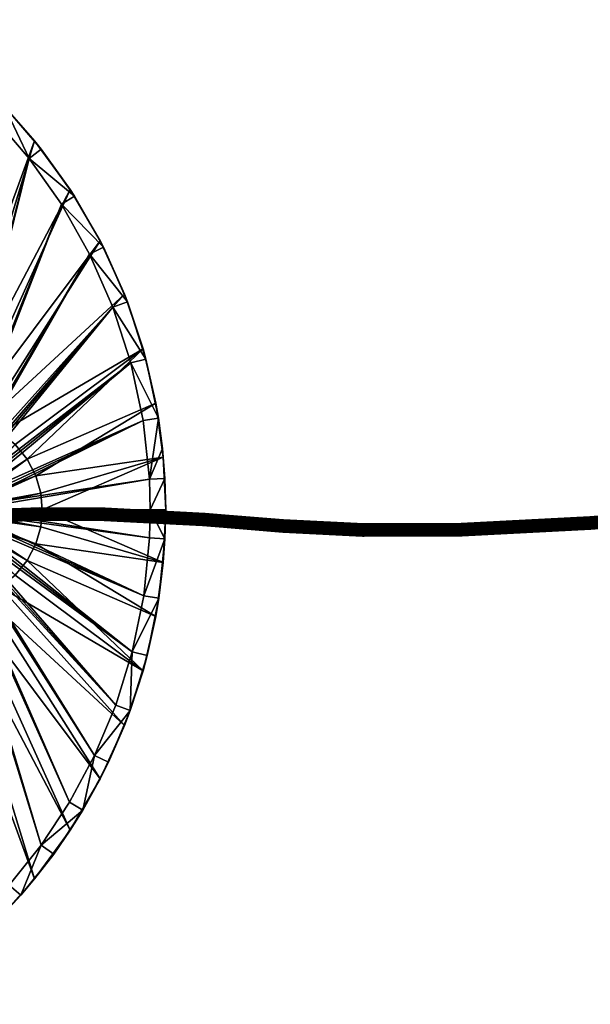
# Model space of a CAD drawing. Header units: centimetres. Extents: x -241 to 151, y -198 to 16.
# Tile 102 of 256: x -131 to -112, y -19 to 13. Entities that reach past the tile are written whole.
import ezdxf

# ---------------------------------------------------------------- set-up
doc = ezdxf.new("R2010")
doc.units = ezdxf.units.CM
doc.layers.add('939', color=7, linetype='Continuous', true_color=0x873b08)
doc.layers.add('941', color=7, linetype='Continuous', true_color=0x873b08)

msp = doc.modelspace()

# ---------------------------------------------------------------- meshes
at = {"layer": '939', "color": 254, "true_color": 0xcad1ee}
mesh = msp.add_polyface(dxfattribs=at)
corners = [(-132.936, 10.557, 1.623), (-133.943, 11.999, 1.123), (-134.237, 11.594, 1.623), (-132.607, 10.933, 1.123), (-131.695, 9.366, 1.623), (-131.333, 9.71, 1.123), (-130.539, 8.025, 1.623), (-130.145, 8.333, 1.123), (-129.069, 6.809, 1.123), (-129.492, 6.541, 1.623), (-128.131, 5.152, 1.123), (-128.578, 4.928, 1.623), (-127.352, 3.382, 1.123), (-127.82, 3.204, 1.623), (-126.753, 1.522, 1.123), (-129.492, 6.541, 1.623), (-133.111, -2.772, 1.623), (-128.578, 4.928, 1.623), (-130.539, 8.025, 1.623), (-133.22, -2.782, 1.623), (-131.695, 9.366, 1.623), (-133.332, -2.815, 1.623), (-132.936, 10.557, 1.623), (-133.44, -2.87, 1.623), (-133.536, -2.948, 1.623), (-135.626, 12.511, 1.623), (-133.613, -3.044, 1.623), (-134.237, 11.594, 1.623), (-133.943, 11.999, 1.123), (-133.136, 11.378, -2.877), (-134.714, 12.531, -2.877), (-132.607, 10.933, 1.123), (-131.676, 10.063, -2.877), (-131.333, 9.71, 1.123), (-130.361, 8.603, -2.877), (-130.145, 8.333, 1.123), (-129.208, 7.025, -2.877), (-129.069, 6.809, 1.123), (-128.234, 5.354, -2.877), (-128.131, 5.152, 1.123), (-127.445, 3.621, -2.877), (-127.352, 3.382, 1.123), (-126.845, 1.856, -2.877), (-126.753, 1.522, 1.123), (-132.007, -0.583, -2.877), (-128.234, 5.354, -2.877), (-127.445, 3.621, -2.877), (-132.565, -0.422, -2.877), (-129.208, 7.025, -2.877), (-133.111, -0.372, -2.877), (-130.361, 8.603, -2.877), (-133.657, -0.422, -2.877), (-131.676, 10.063, -2.877), (-134.216, -0.583, -2.877), (-133.136, 11.378, -2.877), (-134.714, 12.531, -2.877)]
mesh.append_faces([[corners[k] for k in face] for face in [(0, 1, 2), (0, 3, 1), (4, 3, 0), (4, 5, 3), (6, 5, 4), (6, 7, 5), (6, 8, 7), (9, 8, 6), (9, 10, 8), (11, 10, 9), (11, 12, 10), (13, 12, 11), (13, 14, 12), (15, 16, 17), (18, 19, 15), (20, 21, 18), (22, 23, 20), (24, 25, 26), (24, 27, 25), (24, 22, 27), (28, 29, 30), (31, 29, 28), (31, 32, 29), (33, 32, 31), (33, 34, 32), (35, 34, 33), (35, 36, 34), (37, 36, 35), (37, 38, 36), (39, 38, 37), (39, 40, 38), (41, 40, 39), (41, 42, 40), (43, 42, 41), (44, 45, 46), (47, 48, 45), (49, 50, 48), (51, 50, 49), (51, 52, 50), (53, 52, 51), (53, 54, 52), (53, 55, 54)]], dxfattribs={"color": 254})
mesh = msp.add_polyface(dxfattribs=at)
corners = [(-127.236, 1.393, 1.623), (-126.753, 1.522, 1.123), (-127.82, 3.204, 1.623), (-126.345, -0.4, 1.123), (-126.839, -0.478, 1.623), (-126.638, -2.381, 1.623), (-132.936, 10.557, 1.623), (-133.536, -2.948, 1.623), (-133.44, -2.87, 1.623), (-127.236, 1.393, 1.623), (-132.609, -3.044, 1.623), (-126.839, -0.478, 1.623), (-127.82, 3.204, 1.623), (-132.783, -2.87, 1.623), (-132.89, -2.815, 1.623), (-133.002, -2.782, 1.623), (-128.578, 4.928, 1.623), (-133.111, -2.772, 1.623), (-129.492, 6.541, 1.623), (-133.22, -2.782, 1.623), (-130.539, 8.025, 1.623), (-133.332, -2.815, 1.623), (-131.695, 9.366, 1.623), (-126.753, 1.522, 1.123), (-126.428, 0.085, -2.877), (-126.845, 1.856, -2.877), (-126.345, -0.4, 1.123), (-126.188, -1.665, -2.877), (-126.216, -1.38, 1.123), (-130.6, -1.731, -2.877), (-126.845, 1.856, -2.877), (-126.428, 0.085, -2.877), (-130.99, -1.251, -2.877), (-131.47, -0.861, -2.877), (-127.445, 3.621, -2.877), (-132.007, -0.583, -2.877), (-132.565, -0.422, -2.877), (-128.234, 5.354, -2.877), (-133.111, -0.372, -2.877), (-129.208, 7.025, -2.877), (-133.002, -2.782, -0.677), (-133.111, -0.372, -0.677), (-132.565, -0.422, -0.677), (-133.111, -2.772, -0.677), (-133.657, -0.422, -0.677), (-133.22, -2.782, -0.677), (-134.216, -0.583, -0.677), (-131.47, -0.861, -0.677), (-130.99, -1.251, -2.877), (-130.99, -1.251, -0.677), (-131.47, -0.861, -2.877), (-132.007, -0.583, -0.677), (-132.007, -0.583, -2.877), (-132.565, -0.422, -0.677), (-132.565, -0.422, -2.877), (-133.111, -0.372, -0.677), (-133.111, -0.372, -2.877), (-133.657, -0.422, -0.677), (-133.657, -0.422, -2.877), (-134.216, -0.583, -0.677), (-134.216, -0.583, -2.877), (-134.753, -0.861, -0.677)]
mesh.append_faces([[corners[k] for k in face] for face in [(0, 1, 2), (0, 3, 1), (4, 3, 0), (5, 3, 4), (6, 7, 8), (9, 10, 11), (12, 13, 9), (12, 14, 13), (12, 15, 14), (16, 15, 12), (16, 17, 15), (18, 19, 17), (20, 21, 19), (22, 8, 21), (23, 24, 25), (26, 24, 23), (26, 27, 24), (28, 27, 26), (29, 30, 31), (32, 30, 29), (33, 30, 32), (33, 34, 30), (35, 34, 33), (36, 37, 35), (38, 39, 36), (40, 41, 42), (43, 44, 41), (45, 46, 44), (47, 48, 49), (47, 50, 48), (51, 50, 47), (51, 52, 50), (53, 52, 51), (53, 54, 52), (55, 54, 53), (55, 56, 54), (57, 56, 55), (57, 58, 56), (59, 58, 57), (59, 60, 58), (61, 60, 59)]], dxfattribs={"color": 254})
mesh = msp.add_polyface(dxfattribs=at)
corners = [(-126.638, -2.381, 1.623), (-126.216, -1.38, 1.123), (-126.345, -0.4, 1.123), (-126.139, -2.354, 1.123), (-126.611, -3.372, 1.623), (-126.111, -3.372, 1.123), (-126.638, -2.381, 1.623), (-132.511, -3.372, 1.623), (-126.611, -3.372, 1.623), (-132.521, -3.263, 1.623), (-126.839, -0.478, 1.623), (-132.553, -3.152, 1.623), (-132.609, -3.044, 1.623), (-127.236, 1.393, 1.623), (-132.687, -2.948, 1.623), (-132.783, -2.87, 1.623), (-126.111, -3.372, -2.877), (-126.139, -2.354, 1.123), (-126.111, -3.372, 1.123), (-126.188, -1.665, -2.877), (-126.216, -1.38, 1.123), (-132.511, -3.372, 1.623), (-132.521, -3.263, -0.677), (-132.511, -3.372, -0.677), (-132.521, -3.263, 1.623), (-130.111, -3.372, -2.877), (-126.188, -1.665, -2.877), (-126.111, -3.372, -2.877), (-130.161, -2.826, -2.877), (-130.322, -2.268, -2.877), (-126.428, 0.085, -2.877), (-130.6, -1.731, -2.877), (-132.511, -3.372, -0.677), (-130.161, -2.826, -0.677), (-130.111, -3.372, -0.677), (-132.521, -3.263, -0.677), (-130.322, -2.268, -0.677), (-132.553, -3.152, -0.677), (-130.6, -1.731, -0.677), (-132.609, -3.044, -0.677), (-130.99, -1.251, -0.677), (-132.687, -2.948, -0.677), (-131.47, -0.861, -0.677), (-132.783, -2.87, -0.677), (-132.007, -0.583, -0.677), (-132.89, -2.815, -0.677), (-132.565, -0.422, -0.677), (-130.111, -3.372, -0.677), (-130.161, -2.826, -2.877), (-130.111, -3.372, -2.877), (-130.161, -2.826, -0.677), (-130.322, -2.268, -0.677), (-130.322, -2.268, -2.877), (-130.6, -1.731, -0.677), (-130.6, -1.731, -2.877), (-130.99, -1.251, -0.677), (-130.99, -1.251, -2.877)]
mesh.append_faces([[corners[k] for k in face] for face in [(0, 1, 2), (3, 4, 5), (3, 0, 4), (1, 0, 3), (6, 7, 8), (6, 9, 7), (10, 9, 6), (10, 11, 9), (10, 12, 11), (13, 14, 12), (13, 15, 14), (16, 17, 18), (17, 19, 20), (17, 16, 19), (21, 22, 23), (24, 22, 21), (25, 26, 27), (28, 26, 25), (29, 26, 28), (29, 30, 26), (31, 30, 29), (32, 33, 34), (35, 33, 32), (35, 36, 33), (37, 36, 35), (37, 38, 36), (39, 38, 37), (39, 40, 38), (41, 40, 39), (41, 42, 40), (43, 42, 41), (43, 44, 42), (45, 46, 44), (47, 48, 49), (50, 48, 47), (51, 48, 50), (51, 52, 48), (53, 52, 51), (53, 54, 52), (55, 54, 53), (55, 56, 54)]], dxfattribs={"color": 254})
mesh = msp.add_polyface(dxfattribs=at)
corners = [(-132.511, -3.372, 1.623), (-126.634, -4.284, 1.623), (-126.611, -3.372, 1.623), (-132.521, -3.482, 1.623), (-126.822, -6.157, 1.623), (-132.553, -3.593, 1.623), (-132.609, -3.701, 1.623), (-132.687, -3.797, 1.623), (-127.193, -7.974, 1.623), (-132.783, -3.875, 1.623), (-126.611, -3.372, 1.623), (-126.134, -4.309, 1.123), (-126.111, -3.372, 1.123), (-126.634, -4.284, 1.623), (-126.822, -6.157, 1.623), (-130.322, -4.477, -2.877), (-130.161, -3.918, -0.677), (-130.161, -3.918, -2.877), (-130.111, -3.372, -2.877), (-130.111, -3.372, -0.677), (-130.6, -5.014, -0.677), (-130.99, -5.494, -2.877), (-130.99, -5.494, -0.677), (-130.6, -5.014, -2.877), (-130.322, -4.477, -0.677), (-132.511, -3.372, -0.677), (-132.521, -3.482, 1.623), (-132.511, -3.372, 1.623), (-132.521, -3.482, -0.677), (-132.553, -3.593, -0.677), (-126.111, -3.372, 1.123), (-126.188, -5.08, -2.877), (-126.111, -3.372, -2.877), (-126.134, -4.309, 1.123), (-126.328, -6.233, 1.123), (-126.188, -5.08, -2.877), (-130.111, -3.372, -2.877), (-126.111, -3.372, -2.877), (-130.161, -3.918, -2.877), (-130.322, -4.477, -2.877), (-126.428, -6.83, -2.877), (-130.6, -5.014, -2.877), (-133.002, -3.962, -0.677), (-132.007, -6.162, -0.677), (-132.565, -6.322, -0.677), (-132.89, -3.93, -0.677), (-131.47, -5.883, -0.677), (-132.783, -3.875, -0.677), (-130.99, -5.494, -0.677), (-132.687, -3.797, -0.677), (-130.6, -5.014, -0.677), (-132.609, -3.701, -0.677), (-130.322, -4.477, -0.677), (-132.553, -3.593, -0.677), (-130.161, -3.918, -0.677), (-132.521, -3.482, -0.677), (-130.111, -3.372, -0.677), (-132.511, -3.372, -0.677)]
mesh.append_faces([[corners[k] for k in face] for face in [(0, 1, 2), (3, 1, 0), (3, 4, 1), (5, 4, 3), (6, 4, 5), (7, 8, 6), (9, 8, 7), (10, 11, 12), (13, 11, 10), (14, 11, 13), (15, 16, 17), (18, 16, 19), (17, 16, 18), (20, 21, 22), (20, 23, 21), (24, 23, 20), (24, 15, 23), (16, 15, 24), (25, 26, 27), (26, 28, 29), (26, 25, 28), (30, 31, 32), (33, 31, 30), (34, 31, 33), (35, 36, 37), (35, 38, 36), (35, 39, 38), (40, 39, 35), (40, 41, 39), (42, 43, 44), (45, 46, 43), (47, 46, 45), (47, 48, 46), (49, 48, 47), (49, 50, 48), (51, 50, 49), (51, 52, 50), (53, 52, 51), (53, 54, 52), (55, 54, 53), (55, 56, 54), (57, 56, 55)]], dxfattribs={"color": 254})
mesh = msp.add_polyface(dxfattribs=at)
corners = [(-132.609, -3.701, 1.623), (-127.193, -7.974, 1.623), (-126.822, -6.157, 1.623), (-132.783, -3.875, 1.623), (-127.73, -9.708, 1.623), (-132.89, -3.93, 1.623), (-133.002, -3.962, 1.623), (-128.416, -11.341, 1.623), (-133.111, -3.972, 1.623), (-133.22, -3.962, 1.623), (-129.228, -12.858, 1.623), (-133.332, -3.93, 1.623), (-130.144, -14.246, 1.623), (-133.44, -3.875, 1.623), (-132.373, -16.788, 1.623), (-133.536, -3.797, 1.623), (-135.198, -18.992, 1.623), (-126.822, -6.157, 1.623), (-126.328, -6.233, 1.123), (-126.134, -4.309, 1.123), (-127.193, -7.974, 1.623), (-126.708, -8.098, 1.123), (-127.26, -9.88, 1.123), (-127.73, -9.708, 1.623), (-134.216, -6.162, -0.677), (-134.216, -6.162, -2.877), (-134.753, -5.883, -2.877), (-133.657, -6.322, -0.677), (-133.657, -6.322, -2.877), (-133.111, -6.372, -0.677), (-133.111, -6.372, -2.877), (-132.565, -6.322, -0.677), (-132.565, -6.322, -2.877), (-132.007, -6.162, -0.677), (-132.007, -6.162, -2.877), (-131.47, -5.883, -0.677), (-131.47, -5.883, -2.877), (-130.99, -5.494, -0.677), (-130.99, -5.494, -2.877), (-126.328, -6.233, 1.123), (-126.428, -6.83, -2.877), (-126.188, -5.08, -2.877), (-126.708, -8.098, 1.123), (-126.845, -8.6, -2.877), (-127.26, -9.88, 1.123), (-126.845, -8.6, -2.877), (-130.6, -5.014, -2.877), (-126.428, -6.83, -2.877), (-130.99, -5.494, -2.877), (-131.47, -5.883, -2.877), (-127.445, -10.366, -2.877), (-132.007, -6.162, -2.877), (-128.234, -12.099, -2.877), (-132.565, -6.322, -2.877), (-129.208, -13.769, -2.877), (-133.111, -6.372, -2.877), (-130.361, -15.348, -2.877), (-133.657, -6.322, -2.877), (-133.111, -3.972, -0.677), (-132.565, -6.322, -0.677), (-133.111, -6.372, -0.677)]
mesh.append_faces([[corners[k] for k in face] for face in [(0, 1, 2), (3, 4, 1), (5, 4, 3), (6, 4, 5), (6, 7, 4), (8, 7, 6), (9, 10, 8), (11, 12, 9), (13, 14, 11), (15, 16, 13), (17, 18, 19), (20, 18, 17), (20, 21, 18), (20, 22, 21), (23, 22, 20), (24, 25, 26), (27, 25, 24), (27, 28, 25), (29, 28, 27), (29, 30, 28), (31, 30, 29), (31, 32, 30), (33, 32, 31), (33, 34, 32), (35, 34, 33), (35, 36, 34), (37, 36, 35), (37, 38, 36), (39, 40, 41), (42, 40, 39), (42, 43, 40), (44, 43, 42), (45, 46, 47), (45, 48, 46), (45, 49, 48), (50, 49, 45), (50, 51, 49), (52, 53, 51), (54, 55, 53), (56, 57, 55), (58, 59, 60)]], dxfattribs={"color": 254})
mesh = msp.add_polyface(dxfattribs=at)
corners = [(-133.111, -3.972, 1.623), (-129.228, -12.858, 1.623), (-128.416, -11.341, 1.623), (-133.22, -3.962, 1.623), (-130.144, -14.246, 1.623), (-133.332, -3.93, 1.623), (-131.182, -15.547, 1.623), (-132.373, -16.788, 1.623), (-133.44, -3.875, 1.623), (-133.714, -17.945, 1.623), (-135.198, -18.992, 1.623), (-128.416, -11.341, 1.623), (-127.26, -9.88, 1.123), (-127.73, -9.708, 1.623), (-127.964, -11.557, 1.123), (-128.799, -13.114, 1.123), (-129.228, -12.858, 1.623), (-130.144, -14.246, 1.623), (-129.74, -14.54, 1.123), (-130.806, -15.876, 1.123), (-131.182, -15.547, 1.623), (-132.029, -17.151, 1.123), (-132.373, -16.788, 1.623), (-133.714, -17.945, 1.623), (-133.406, -18.339, 1.123), (-135.198, -18.992, 1.623), (-127.26, -9.88, 1.123), (-127.445, -10.366, -2.877), (-126.845, -8.6, -2.877), (-127.964, -11.557, 1.123), (-128.234, -12.099, -2.877), (-128.799, -13.114, 1.123), (-129.208, -13.769, -2.877), (-129.74, -14.54, 1.123), (-130.361, -15.348, -2.877), (-130.806, -15.876, 1.123), (-131.676, -16.807, -2.877), (-132.029, -17.151, 1.123), (-133.136, -18.123, -2.877), (-133.406, -18.339, 1.123), (-134.714, -19.275, -2.877), (-134.93, -19.414, 1.123), (-133.136, -18.123, -2.877), (-134.753, -5.883, -2.877), (-134.216, -6.162, -2.877), (-128.234, -12.099, -2.877), (-132.007, -6.162, -2.877), (-127.445, -10.366, -2.877), (-129.208, -13.769, -2.877), (-132.565, -6.322, -2.877), (-130.361, -15.348, -2.877), (-133.111, -6.372, -2.877), (-131.676, -16.807, -2.877), (-133.657, -6.322, -2.877), (-134.714, -19.275, -2.877)]
mesh.append_faces([[corners[k] for k in face] for face in [(0, 1, 2), (3, 4, 1), (5, 6, 4), (5, 7, 6), (8, 9, 7), (8, 10, 9), (11, 12, 13), (11, 14, 12), (11, 15, 14), (16, 15, 11), (17, 15, 16), (17, 18, 15), (17, 19, 18), (20, 19, 17), (20, 21, 19), (22, 21, 20), (23, 21, 22), (23, 24, 21), (25, 24, 23), (26, 27, 28), (29, 27, 26), (29, 30, 27), (31, 30, 29), (31, 32, 30), (33, 32, 31), (33, 34, 32), (35, 34, 33), (35, 36, 34), (37, 36, 35), (37, 38, 36), (39, 38, 37), (39, 40, 38), (41, 40, 39), (42, 43, 44), (45, 46, 47), (48, 49, 45), (50, 51, 48), (52, 53, 50), (52, 44, 53), (42, 44, 52), (43, 42, 54)]], dxfattribs={"color": 254})
at = {"layer": '941', "color": 254, "true_color": 0xcad1ee}
mesh = msp.add_polyface(dxfattribs=at)
corners = [(-112.376, -3.784, -2.043), (-106.996, -3.419, -2.695), (-112.372, -3.84, -2.039), (-107.002, -3.363, -2.699), (-106.972, -3.333, -2.305), (-112.317, -3.699, -1.673), (-112.311, -3.752, -1.654), (-106.978, -3.281, -2.325), (-107.004, -3.33, -2.694), (-112.378, -3.751, -2.038), (-107.006, -3.294, -2.681), (-112.378, -3.715, -2.025), (-107.007, -3.258, -2.66), (-112.377, -3.678, -2.004), (-107.008, -3.225, -2.629), (-112.374, -3.645, -1.974), (-107.007, -3.198, -2.588), (-112.368, -3.618, -1.934), (-107.004, -3.182, -2.542), (-112.362, -3.601, -1.888), (-107.001, -3.177, -2.493), (-112.353, -3.596, -1.839), (-106.996, -3.184, -2.445), (-112.345, -3.603, -1.792), (-106.991, -3.201, -2.403), (-112.336, -3.62, -1.751), (-106.986, -3.225, -2.369), (-112.329, -3.644, -1.717), (-106.982, -3.252, -2.343), (-112.323, -3.671, -1.691), (-106.996, -3.419, -2.695), (-112.365, -3.893, -2.02), (-112.372, -3.84, -2.039), (-106.99, -3.472, -2.676), (-112.311, -3.752, -1.654), (-106.967, -3.39, -2.301), (-106.972, -3.333, -2.305), (-112.306, -3.808, -1.65), (-116.444, -4.021, -0.627), (-112.305, -3.841, -1.655), (-116.444, -4.055, -0.632), (-112.304, -3.877, -1.667), (-106.964, -3.423, -2.307), (-106.962, -3.459, -2.319), (-106.961, -3.495, -2.341), (-112.306, -3.913, -1.688), (-106.96, -3.528, -2.372), (-112.309, -3.947, -1.719), (-106.961, -3.554, -2.412), (-112.314, -3.974, -1.759), (-106.964, -3.571, -2.459), (-112.321, -3.99, -1.805), (-106.967, -3.575, -2.508), (-112.329, -3.995, -1.853), (-106.972, -3.568, -2.555), (-112.338, -3.988, -1.9), (-106.977, -3.551, -2.597), (-112.346, -3.972, -1.942), (-106.982, -3.527, -2.631), (-112.354, -3.948, -1.975), (-106.986, -3.5, -2.657), (-112.36, -3.921, -2.001)]
mesh.append_faces([[corners[k] for k in face] for face in [(0, 1, 2), (3, 1, 0), (4, 5, 6), (4, 7, 5), (0, 8, 3), (8, 0, 9), (9, 10, 8), (10, 9, 11), (11, 12, 10), (12, 11, 13), (13, 14, 12), (14, 13, 15), (15, 16, 14), (16, 15, 17), (17, 18, 16), (18, 17, 19), (19, 20, 18), (20, 19, 21), (21, 22, 20), (22, 21, 23), (23, 24, 22), (24, 23, 25), (25, 26, 24), (26, 25, 27), (27, 28, 26), (28, 27, 29), (29, 7, 28), (7, 29, 5), (30, 31, 32), (30, 33, 31), (34, 35, 36), (34, 37, 35), (38, 39, 37), (40, 41, 39), (42, 37, 39), (43, 39, 41), (44, 41, 45), (46, 45, 47), (48, 47, 49), (50, 49, 51), (51, 52, 50), (52, 51, 53), (53, 54, 52), (54, 53, 55), (55, 56, 54), (56, 55, 57), (57, 58, 56), (58, 57, 59), (59, 60, 58), (60, 59, 61), (61, 33, 60), (33, 61, 31)]], dxfattribs={"color": 254})
mesh = msp.add_polyface(dxfattribs=at)
corners = [(-132.905, -3.589, 8.895), (-130.27, -3.558, 8.019), (-132.901, -3.645, 8.899), (-130.161, -3.335, 8.285), (-132.84, -3.423, 9.182), (-132.831, -3.447, 9.215), (-130.177, -3.319, 8.247), (-132.851, -3.407, 9.141), (-130.196, -3.312, 8.203), (-132.864, -3.4, 9.095), (-132.876, -3.405, 9.047), (-130.215, -3.318, 8.157), (-132.886, -3.422, 9.002), (-130.248, -3.362, 8.078), (-132.895, -3.449, 8.963), (-130.259, -3.396, 8.049), (-132.901, -3.483, 8.933), (-130.267, -3.432, 8.03), (-132.904, -3.519, 8.912), (-130.271, -3.468, 8.019), (-132.906, -3.555, 8.9), (-130.12, -3.466, 8.378), (-132.817, -3.502, 9.259), (-132.809, -3.554, 9.278), (-132.823, -3.474, 9.24), (-130.147, -3.358, 8.317), (-130.128, -3.413, 8.359), (-132.905, -3.589, 8.895), (-132.904, -3.519, 8.912), (-132.906, -3.555, 8.9), (-132.894, -3.698, 8.918), (-132.901, -3.645, 8.899), (-132.888, -3.726, 8.937), (-132.88, -3.753, 8.962), (-132.87, -3.776, 8.995), (-132.859, -3.793, 9.036), (-132.847, -3.799, 9.082), (-132.835, -3.794, 9.13), (-132.824, -3.777, 9.175), (-132.816, -3.75, 9.214), (-132.81, -3.717, 9.244), (-132.806, -3.68, 9.265), (-132.805, -3.644, 9.277), (-132.805, -3.611, 9.282), (-132.809, -3.554, 9.278), (-132.817, -3.502, 9.259), (-132.823, -3.474, 9.24), (-132.831, -3.447, 9.215), (-132.84, -3.423, 9.182), (-132.851, -3.407, 9.141), (-132.864, -3.4, 9.095), (-132.876, -3.405, 9.047), (-132.886, -3.422, 9.002), (-132.895, -3.449, 8.963), (-132.901, -3.483, 8.933), (-130.27, -3.558, 8.019), (-132.894, -3.698, 8.918), (-132.901, -3.645, 8.899), (-132.81, -3.717, 9.244), (-130.122, -3.592, 8.367), (-132.806, -3.68, 9.265), (-132.816, -3.75, 9.214), (-130.13, -3.628, 8.348), (-132.824, -3.777, 9.175), (-130.141, -3.662, 8.32), (-132.835, -3.794, 9.13), (-130.156, -3.689, 8.283), (-132.847, -3.799, 9.082), (-130.174, -3.707, 8.24), (-132.859, -3.793, 9.036), (-130.212, -3.706, 8.151), (-132.87, -3.776, 8.995), (-132.88, -3.753, 8.962), (-130.229, -3.689, 8.112), (-132.888, -3.726, 8.937), (-130.243, -3.666, 8.08), (-130.253, -3.639, 8.056)]
mesh.append_faces([[corners[k] for k in face] for face in [(0, 1, 2), (3, 4, 5), (6, 7, 4), (8, 9, 7), (8, 10, 9), (11, 12, 10), (13, 14, 12), (15, 16, 14), (17, 18, 16), (19, 20, 18), (19, 0, 20), (21, 22, 23), (24, 25, 5), (22, 26, 24), (27, 28, 29), (30, 27, 31), (32, 27, 30), (33, 27, 32), (34, 27, 33), (35, 27, 34), (36, 27, 35), (37, 27, 36), (38, 27, 37), (39, 27, 38), (40, 27, 39), (41, 27, 40), (42, 27, 41), (43, 27, 42), (44, 27, 43), (45, 27, 44), (46, 27, 45), (47, 27, 46), (48, 27, 47), (49, 27, 48), (50, 27, 49), (51, 27, 50), (52, 27, 51), (53, 27, 52), (54, 27, 53), (28, 27, 54), (55, 56, 57), (58, 59, 60), (61, 62, 58), (63, 64, 61), (65, 66, 63), (67, 68, 65), (69, 70, 67), (71, 70, 69), (72, 73, 71), (74, 75, 72), (56, 76, 74)]], dxfattribs={"color": 254})
mesh = msp.add_polyface(dxfattribs=at)
corners = [(-130.161, -3.335, 8.285), (-132.831, -3.447, 9.215), (-130.147, -3.358, 8.317), (-130.177, -3.319, 8.247), (-132.84, -3.423, 9.182), (-130.196, -3.312, 8.203), (-132.851, -3.407, 9.141), (-130.215, -3.318, 8.157), (-132.876, -3.405, 9.047), (-130.233, -3.335, 8.114), (-132.886, -3.422, 9.002), (-130.248, -3.362, 8.078), (-130.259, -3.396, 8.049), (-132.895, -3.449, 8.963), (-130.267, -3.432, 8.03), (-132.901, -3.483, 8.933), (-130.271, -3.468, 8.019), (-132.904, -3.519, 8.912), (-130.272, -3.502, 8.015), (-132.905, -3.589, 8.895), (-130.27, -3.558, 8.019), (-128.178, -3.566, 6.964), (-132.823, -3.474, 9.24), (-130.136, -3.385, 8.342), (-130.128, -3.413, 8.359), (-130.12, -3.466, 8.378), (-132.817, -3.502, 9.259), (-128.177, -3.476, 6.963), (-128.171, -3.44, 6.972), (-128.16, -3.403, 6.99), (-128.143, -3.37, 7.016), (-128.123, -3.342, 7.049), (-128.099, -3.325, 7.089), (-128.074, -3.32, 7.132), (-128.049, -3.326, 7.173), (-128.028, -3.343, 7.209), (-128.011, -3.366, 7.239), (-130.117, -3.522, 8.383), (-132.809, -3.554, 9.278), (-132.805, -3.611, 9.282), (-132.805, -3.644, 9.277), (-130.118, -3.556, 8.378), (-130.122, -3.592, 8.367), (-132.806, -3.68, 9.265), (-132.81, -3.717, 9.244), (-130.13, -3.628, 8.348), (-132.816, -3.75, 9.214), (-130.141, -3.662, 8.32), (-132.824, -3.777, 9.175), (-130.156, -3.689, 8.283), (-132.835, -3.794, 9.13), (-130.174, -3.707, 8.24), (-132.847, -3.799, 9.082), (-130.193, -3.712, 8.195), (-130.212, -3.706, 8.151), (-132.87, -3.776, 8.995), (-130.229, -3.689, 8.112), (-132.88, -3.753, 8.962), (-130.243, -3.666, 8.08), (-132.888, -3.726, 8.937), (-130.253, -3.639, 8.056), (-132.894, -3.698, 8.918), (-130.261, -3.611, 8.038), (-130.27, -3.558, 8.019), (-128.178, -3.566, 6.964), (-130.12, -3.466, 8.378), (-128.014, -3.67, 7.246), (-128.034, -3.697, 7.212), (-128.058, -3.714, 7.172), (-128.083, -3.719, 7.13), (-128.108, -3.713, 7.089), (-128.129, -3.696, 7.052), (-128.146, -3.673, 7.022), (-128.159, -3.646, 6.999), (-128.169, -3.618, 6.982)]
mesh.append_faces([[corners[k] for k in face] for face in [(0, 1, 2), (3, 4, 0), (5, 6, 3), (7, 8, 5), (9, 10, 7), (11, 10, 9), (12, 13, 11), (14, 15, 12), (16, 17, 14), (18, 19, 16), (18, 20, 19), (18, 21, 20), (22, 23, 2), (22, 24, 23), (25, 24, 26), (27, 18, 16), (28, 16, 14), (29, 14, 12), (30, 12, 11), (31, 11, 9), (32, 9, 7), (33, 7, 5), (34, 5, 3), (35, 3, 0), (36, 0, 2), (37, 38, 39), (40, 37, 39), (40, 41, 37), (40, 42, 41), (43, 42, 40), (44, 45, 42), (46, 47, 45), (48, 49, 47), (50, 51, 49), (52, 53, 51), (52, 54, 53), (55, 56, 54), (57, 58, 56), (59, 60, 58), (61, 62, 60), (63, 62, 61), (64, 62, 63), (38, 37, 65), (66, 45, 47), (67, 47, 49), (68, 49, 51), (69, 51, 53), (70, 53, 54), (71, 54, 56), (72, 56, 58), (73, 58, 60), (74, 60, 62)]], dxfattribs={"color": 254})
mesh = msp.add_polyface(dxfattribs=at)
corners = [(-128.18, -3.509, 6.959), (-128.178, -3.566, 6.964), (-130.272, -3.502, 8.015), (-125.002, -3.73, 4.644), (-127.979, -3.473, 7.298), (-130.128, -3.413, 8.359), (-130.12, -3.466, 8.378), (-127.988, -3.421, 7.28), (-128.177, -3.476, 6.963), (-130.271, -3.468, 8.019), (-128.171, -3.44, 6.972), (-130.267, -3.432, 8.03), (-128.16, -3.403, 6.99), (-130.259, -3.396, 8.049), (-128.143, -3.37, 7.016), (-130.248, -3.362, 8.078), (-128.123, -3.342, 7.049), (-130.233, -3.335, 8.114), (-128.099, -3.325, 7.089), (-130.215, -3.318, 8.157), (-128.074, -3.32, 7.132), (-130.196, -3.312, 8.203), (-128.049, -3.326, 7.173), (-130.177, -3.319, 8.247), (-128.028, -3.343, 7.209), (-130.161, -3.335, 8.285), (-128.011, -3.366, 7.239), (-130.147, -3.358, 8.317), (-127.998, -3.393, 7.263), (-130.136, -3.385, 8.342), (-124.998, -3.64, 4.64), (-124.988, -3.604, 4.648), (-124.973, -3.568, 4.663), (-124.952, -3.535, 4.685), (-124.925, -3.508, 4.714), (-124.894, -3.491, 4.749), (-124.862, -3.486, 4.786), (-124.831, -3.493, 4.823), (-128.178, -3.566, 6.964), (-128.169, -3.618, 6.982), (-130.261, -3.611, 8.038), (-125.002, -3.73, 4.644), (-130.12, -3.466, 8.378), (-127.977, -3.53, 7.303), (-127.979, -3.473, 7.298), (-130.117, -3.522, 8.383), (-127.98, -3.563, 7.299), (-130.118, -3.556, 8.378), (-127.986, -3.599, 7.289), (-130.122, -3.592, 8.367), (-127.997, -3.636, 7.272), (-130.13, -3.628, 8.348), (-128.014, -3.67, 7.246), (-130.141, -3.662, 8.32), (-128.034, -3.697, 7.212), (-130.156, -3.689, 8.283), (-128.058, -3.714, 7.172), (-130.174, -3.707, 8.24), (-128.083, -3.719, 7.13), (-130.193, -3.712, 8.195), (-128.108, -3.713, 7.089), (-130.212, -3.706, 8.151), (-128.129, -3.696, 7.052), (-130.229, -3.689, 8.112), (-128.146, -3.673, 7.022), (-130.243, -3.666, 8.08), (-128.159, -3.646, 6.999), (-130.253, -3.639, 8.056), (-124.853, -3.88, 4.832), (-124.885, -3.885, 4.795), (-124.916, -3.878, 4.758), (-124.943, -3.861, 4.725), (-124.964, -3.838, 4.698), (-124.98, -3.811, 4.677), (-124.991, -3.783, 4.661)]
mesh.append_faces([[corners[k] for k in face] for face in [(0, 1, 2), (0, 3, 1), (4, 5, 6), (4, 7, 5), (2, 8, 0), (9, 10, 8), (11, 12, 10), (13, 14, 12), (15, 16, 14), (17, 18, 16), (19, 20, 18), (21, 22, 20), (23, 24, 22), (25, 26, 24), (27, 28, 26), (28, 27, 29), (29, 7, 28), (7, 29, 5), (30, 0, 8), (31, 8, 10), (32, 10, 12), (33, 12, 14), (34, 14, 16), (35, 16, 18), (36, 18, 20), (37, 20, 22), (38, 39, 40), (41, 39, 38), (42, 43, 44), (42, 45, 43), (45, 46, 43), (46, 45, 47), (47, 48, 46), (48, 47, 49), (49, 50, 48), (50, 49, 51), (51, 52, 50), (53, 54, 52), (55, 56, 54), (57, 58, 56), (59, 60, 58), (61, 62, 60), (63, 64, 62), (65, 66, 64), (67, 39, 66), (68, 54, 56), (69, 56, 58), (70, 58, 60), (71, 60, 62), (72, 62, 64), (73, 64, 66), (74, 66, 39)]], dxfattribs={"color": 254})
mesh = msp.add_polyface(dxfattribs=at)
corners = [(-125.002, -3.674, 4.638), (-125.002, -3.73, 4.644), (-128.18, -3.509, 6.959), (-122.433, -3.942, 2.398), (-124.745, -3.641, 4.937), (-127.988, -3.421, 7.28), (-127.979, -3.473, 7.298), (-124.756, -3.588, 4.92), (-124.998, -3.64, 4.64), (-128.177, -3.476, 6.963), (-124.988, -3.604, 4.648), (-128.171, -3.44, 6.972), (-124.973, -3.568, 4.663), (-128.16, -3.403, 6.99), (-124.952, -3.535, 4.685), (-128.143, -3.37, 7.016), (-124.925, -3.508, 4.714), (-128.123, -3.342, 7.049), (-124.894, -3.491, 4.749), (-128.099, -3.325, 7.089), (-124.862, -3.486, 4.786), (-128.074, -3.32, 7.132), (-124.831, -3.493, 4.823), (-128.049, -3.326, 7.173), (-124.805, -3.509, 4.856), (-128.028, -3.343, 7.209), (-124.783, -3.533, 4.883), (-128.011, -3.366, 7.239), (-124.767, -3.56, 4.904), (-127.998, -3.393, 7.263), (-122.429, -3.852, 2.395), (-122.419, -3.816, 2.403), (-122.404, -3.78, 2.418), (-122.383, -3.747, 2.44), (-122.356, -3.72, 2.469), (-122.325, -3.703, 2.504), (-125.002, -3.73, 4.644), (-124.991, -3.783, 4.661), (-128.169, -3.618, 6.982), (-122.433, -3.942, 2.398), (-127.979, -3.473, 7.298), (-124.745, -3.697, 4.943), (-124.745, -3.641, 4.937), (-127.977, -3.53, 7.303), (-124.749, -3.73, 4.941), (-127.98, -3.563, 7.299), (-124.759, -3.766, 4.933), (-127.986, -3.599, 7.289), (-124.774, -3.803, 4.918), (-127.997, -3.636, 7.272), (-124.795, -3.836, 4.896), (-128.014, -3.67, 7.246), (-124.822, -3.863, 4.867), (-128.034, -3.697, 7.212), (-124.853, -3.88, 4.832), (-128.058, -3.714, 7.172), (-124.885, -3.885, 4.795), (-128.083, -3.719, 7.13), (-124.916, -3.878, 4.758), (-128.108, -3.713, 7.089), (-124.943, -3.861, 4.725), (-128.129, -3.696, 7.052), (-124.964, -3.838, 4.698), (-128.146, -3.673, 7.022), (-124.98, -3.811, 4.677), (-128.159, -3.646, 6.999), (-122.347, -4.09, 2.513), (-122.374, -4.073, 2.48), (-122.395, -4.05, 2.453), (-122.411, -4.023, 2.432), (-122.422, -3.995, 2.416)]
mesh.append_faces([[corners[k] for k in face] for face in [(0, 1, 2), (0, 3, 1), (4, 5, 6), (4, 7, 5), (2, 8, 0), (9, 10, 8), (11, 12, 10), (13, 14, 12), (15, 16, 14), (17, 18, 16), (19, 20, 18), (21, 22, 20), (23, 24, 22), (24, 23, 25), (25, 26, 24), (26, 25, 27), (27, 28, 26), (28, 27, 29), (29, 7, 28), (7, 29, 5), (30, 0, 8), (31, 8, 10), (32, 10, 12), (33, 12, 14), (34, 14, 16), (35, 16, 18), (36, 37, 38), (39, 37, 36), (40, 41, 42), (40, 43, 41), (43, 44, 41), (44, 43, 45), (45, 46, 44), (46, 45, 47), (47, 48, 46), (48, 47, 49), (49, 50, 48), (50, 49, 51), (51, 52, 50), (52, 51, 53), (53, 54, 52), (55, 56, 54), (57, 58, 56), (59, 60, 58), (61, 62, 60), (63, 64, 62), (65, 37, 64), (66, 56, 58), (67, 58, 60), (68, 60, 62), (69, 62, 64), (70, 64, 37)]], dxfattribs={"color": 254})
mesh = msp.add_polyface(dxfattribs=at)
corners = [(-122.433, -3.886, 2.393), (-122.433, -3.942, 2.398), (-125.002, -3.674, 4.638), (-119.797, -4.077, 0.48), (-119.596, -3.985, 0.813), (-124.756, -3.588, 4.92), (-124.745, -3.641, 4.937), (-122.188, -3.8, 2.676), (-122.429, -3.852, 2.395), (-124.998, -3.64, 4.64), (-122.419, -3.816, 2.403), (-119.796, -3.987, 0.478), (-119.789, -3.951, 0.488), (-124.988, -3.604, 4.648), (-122.404, -3.78, 2.418), (-124.973, -3.568, 4.663), (-122.383, -3.747, 2.44), (-119.778, -3.915, 0.505), (-119.762, -3.881, 0.531), (-124.952, -3.535, 4.685), (-122.356, -3.72, 2.469), (-124.925, -3.508, 4.714), (-122.325, -3.703, 2.504), (-124.894, -3.491, 4.749), (-122.293, -3.698, 2.542), (-124.862, -3.486, 4.786), (-122.263, -3.704, 2.578), (-124.831, -3.493, 4.823), (-122.236, -3.721, 2.611), (-124.805, -3.509, 4.856), (-122.215, -3.745, 2.639), (-124.783, -3.533, 4.883), (-122.199, -3.772, 2.66), (-124.767, -3.56, 4.904), (-122.433, -3.942, 2.398), (-122.422, -3.995, 2.416), (-124.991, -3.783, 4.661), (-119.797, -4.077, 0.48), (-124.745, -3.641, 4.937), (-122.177, -3.909, 2.699), (-122.177, -3.852, 2.693), (-124.745, -3.697, 4.943), (-122.181, -3.942, 2.696), (-124.749, -3.73, 4.941), (-122.191, -3.978, 2.689), (-124.759, -3.766, 4.933), (-122.206, -4.014, 2.674), (-124.774, -3.803, 4.918), (-122.227, -4.048, 2.652), (-124.795, -3.836, 4.896), (-122.254, -4.075, 2.622), (-124.822, -3.863, 4.867), (-122.285, -4.092, 2.587), (-124.853, -3.88, 4.832), (-122.317, -4.097, 2.55), (-124.885, -3.885, 4.795), (-122.347, -4.09, 2.513), (-124.916, -3.878, 4.758), (-122.374, -4.073, 2.48), (-124.943, -3.861, 4.725), (-122.395, -4.05, 2.453), (-119.765, -4.185, 0.538), (-124.964, -3.838, 4.698), (-122.411, -4.023, 2.432), (-124.98, -3.811, 4.677), (-119.778, -4.158, 0.515), (-119.787, -4.13, 0.498)]
mesh.append_faces([[corners[k] for k in face] for face in [(0, 1, 2), (0, 3, 1), (4, 5, 6), (4, 7, 5), (2, 8, 0), (9, 10, 8), (11, 0, 8), (12, 8, 10), (13, 14, 10), (15, 16, 14), (17, 10, 14), (18, 14, 16), (19, 20, 16), (21, 22, 20), (23, 24, 22), (24, 23, 25), (25, 26, 24), (26, 25, 27), (27, 28, 26), (28, 27, 29), (29, 30, 28), (30, 29, 31), (31, 32, 30), (32, 31, 33), (33, 7, 32), (7, 33, 5), (34, 35, 36), (37, 35, 34), (38, 39, 40), (38, 41, 39), (41, 42, 39), (42, 41, 43), (43, 44, 42), (44, 43, 45), (45, 46, 44), (46, 45, 47), (47, 48, 46), (48, 47, 49), (49, 50, 48), (50, 49, 51), (51, 52, 50), (52, 51, 53), (53, 54, 52), (54, 53, 55), (55, 56, 54), (57, 58, 56), (59, 60, 58), (61, 58, 60), (62, 63, 60), (64, 35, 63), (65, 60, 63), (66, 63, 35)]], dxfattribs={"color": 254})
mesh = msp.add_polyface(dxfattribs=at)
corners = [(-119.799, -4.021, 0.475), (-119.797, -4.077, 0.48), (-122.433, -3.886, 2.393), (-116.571, -4.057, -1.001), (-119.596, -3.985, 0.813), (-119.605, -3.932, 0.794), (-122.188, -3.8, 2.676), (-119.796, -3.987, 0.478), (-122.429, -3.852, 2.395), (-119.789, -3.951, 0.488), (-122.419, -3.816, 2.403), (-119.778, -3.915, 0.505), (-122.404, -3.78, 2.418), (-119.762, -3.881, 0.531), (-122.383, -3.747, 2.44), (-119.741, -3.854, 0.565), (-122.356, -3.72, 2.469), (-119.717, -3.836, 0.605), (-122.325, -3.703, 2.504), (-119.691, -3.831, 0.647), (-122.293, -3.698, 2.542), (-119.667, -3.838, 0.688), (-122.263, -3.704, 2.578), (-119.646, -3.854, 0.724), (-122.236, -3.721, 2.611), (-119.628, -3.877, 0.754), (-122.215, -3.745, 2.639), (-119.615, -3.904, 0.778), (-122.199, -3.772, 2.66), (-116.573, -3.967, -1.001), (-116.57, -3.931, -0.989), (-116.565, -3.894, -0.969), (-119.797, -4.077, 0.48), (-119.787, -4.13, 0.498), (-122.422, -3.995, 2.416), (-116.571, -4.057, -1.001), (-122.177, -3.852, 2.693), (-119.594, -4.041, 0.818), (-119.596, -3.985, 0.813), (-122.177, -3.909, 2.699), (-119.597, -4.075, 0.814), (-122.181, -3.942, 2.696), (-119.604, -4.111, 0.804), (-122.191, -3.978, 2.689), (-119.615, -4.147, 0.787), (-122.206, -4.014, 2.674), (-119.631, -4.181, 0.761), (-122.227, -4.048, 2.652), (-119.652, -4.208, 0.727), (-122.254, -4.075, 2.622), (-119.676, -4.226, 0.688), (-122.285, -4.092, 2.587), (-119.702, -4.231, 0.645), (-122.317, -4.097, 2.55), (-119.726, -4.224, 0.605), (-122.347, -4.09, 2.513), (-119.747, -4.208, 0.568), (-122.374, -4.073, 2.48), (-119.765, -4.185, 0.538), (-122.395, -4.05, 2.453), (-119.778, -4.158, 0.515), (-122.411, -4.023, 2.432), (-116.562, -4.109, -0.982)]
mesh.append_faces([[corners[k] for k in face] for face in [(0, 1, 2), (0, 3, 1), (4, 5, 6), (2, 7, 0), (8, 9, 7), (10, 11, 9), (12, 13, 11), (14, 15, 13), (15, 14, 16), (16, 17, 15), (17, 16, 18), (18, 19, 17), (19, 18, 20), (20, 21, 19), (21, 20, 22), (22, 23, 21), (23, 22, 24), (24, 25, 23), (25, 24, 26), (26, 27, 25), (27, 26, 28), (28, 5, 27), (5, 28, 6), (29, 0, 7), (30, 7, 9), (31, 9, 11), (32, 33, 34), (35, 33, 32), (36, 37, 38), (36, 39, 37), (39, 40, 37), (40, 39, 41), (41, 42, 40), (42, 41, 43), (43, 44, 42), (44, 43, 45), (45, 46, 44), (46, 45, 47), (47, 48, 46), (48, 47, 49), (49, 50, 48), (50, 49, 51), (51, 52, 50), (52, 51, 53), (53, 54, 52), (54, 53, 55), (55, 56, 54), (56, 55, 57), (57, 58, 56), (59, 60, 58), (61, 33, 60), (62, 60, 33)]], dxfattribs={"color": 254})
mesh = msp.add_polyface(dxfattribs=at)
corners = [(-116.574, -4, -1.005), (-116.571, -4.057, -1.001), (-119.799, -4.021, 0.475), (-116.447, -3.965, -0.632), (-119.605, -3.932, 0.794), (-119.596, -3.985, 0.813), (-116.455, -3.912, -0.651), (-116.573, -3.967, -1.001), (-119.796, -3.987, 0.478), (-116.57, -3.931, -0.989), (-119.789, -3.951, 0.488), (-116.565, -3.894, -0.969), (-119.778, -3.915, 0.505), (-116.556, -3.861, -0.94), (-119.762, -3.881, 0.531), (-116.544, -3.834, -0.902), (-119.741, -3.854, 0.565), (-116.529, -3.816, -0.858), (-119.717, -3.836, 0.605), (-112.378, -3.751, -2.038), (-112.378, -3.715, -2.025), (-116.513, -3.811, -0.811), (-119.691, -3.831, 0.647), (-116.498, -3.818, -0.766), (-119.667, -3.838, 0.688), (-116.484, -3.834, -0.726), (-119.646, -3.854, 0.724), (-116.472, -3.857, -0.694), (-119.628, -3.877, 0.754), (-116.462, -3.884, -0.669), (-119.615, -3.904, 0.778), (-116.571, -4.057, -1.001), (-116.562, -4.109, -0.982), (-119.787, -4.13, 0.498), (-119.596, -3.985, 0.813), (-116.444, -4.021, -0.627), (-116.447, -3.965, -0.632), (-119.594, -4.041, 0.818), (-116.444, -4.055, -0.632), (-119.597, -4.075, 0.814), (-116.447, -4.091, -0.644), (-119.604, -4.111, 0.804), (-116.453, -4.127, -0.664), (-119.615, -4.147, 0.787), (-116.462, -4.161, -0.693), (-119.631, -4.181, 0.761), (-116.474, -4.188, -0.731), (-119.652, -4.208, 0.727), (-116.488, -4.205, -0.775), (-119.676, -4.226, 0.688), (-116.504, -4.211, -0.821), (-119.702, -4.231, 0.645), (-116.52, -4.204, -0.867), (-119.726, -4.224, 0.605), (-116.534, -4.188, -0.906), (-119.747, -4.208, 0.568), (-116.546, -4.164, -0.939), (-119.765, -4.185, 0.538), (-116.555, -4.137, -0.964), (-119.778, -4.158, 0.515)]
mesh.append_faces([[corners[k] for k in face] for face in [(0, 1, 2), (3, 4, 5), (3, 6, 4), (2, 7, 0), (8, 9, 7), (10, 11, 9), (12, 13, 11), (13, 12, 14), (14, 15, 13), (15, 14, 16), (16, 17, 15), (17, 16, 18), (19, 0, 7), (20, 7, 9), (18, 21, 17), (21, 18, 22), (22, 23, 21), (23, 22, 24), (24, 25, 23), (25, 24, 26), (26, 27, 25), (27, 26, 28), (28, 29, 27), (29, 28, 30), (30, 6, 29), (6, 30, 4), (31, 32, 33), (34, 35, 36), (34, 37, 35), (37, 38, 35), (38, 37, 39), (39, 40, 38), (40, 39, 41), (41, 42, 40), (42, 41, 43), (43, 44, 42), (44, 43, 45), (45, 46, 44), (46, 45, 47), (47, 48, 46), (48, 47, 49), (49, 50, 48), (50, 49, 51), (51, 52, 50), (52, 51, 53), (53, 54, 52), (54, 53, 55), (55, 56, 54), (56, 55, 57), (57, 58, 56), (58, 57, 59), (59, 32, 58)]], dxfattribs={"color": 254})
mesh = msp.add_polyface(dxfattribs=at)
corners = [(-116.574, -4, -1.005), (-112.372, -3.84, -2.039), (-116.571, -4.057, -1.001), (-112.376, -3.784, -2.043), (-112.311, -3.752, -1.654), (-116.455, -3.912, -0.651), (-116.447, -3.965, -0.632), (-112.317, -3.699, -1.673), (-112.378, -3.751, -2.038), (-116.573, -3.967, -1.001), (-112.378, -3.715, -2.025), (-116.57, -3.931, -0.989), (-112.377, -3.678, -2.004), (-116.565, -3.894, -0.969), (-112.374, -3.645, -1.974), (-116.556, -3.861, -0.94), (-112.368, -3.618, -1.934), (-116.544, -3.834, -0.902), (-112.362, -3.601, -1.888), (-116.529, -3.816, -0.858), (-112.353, -3.596, -1.839), (-116.513, -3.811, -0.811), (-112.345, -3.603, -1.792), (-116.498, -3.818, -0.766), (-112.336, -3.62, -1.751), (-116.484, -3.834, -0.726), (-112.329, -3.644, -1.717), (-116.472, -3.857, -0.694), (-112.323, -3.671, -1.691), (-116.462, -3.884, -0.669), (-112.372, -3.84, -2.039), (-116.562, -4.109, -0.982), (-116.571, -4.057, -1.001), (-112.365, -3.893, -2.02), (-116.447, -3.965, -0.632), (-112.306, -3.808, -1.65), (-112.311, -3.752, -1.654), (-116.444, -4.021, -0.627), (-112.305, -3.841, -1.655), (-116.444, -4.055, -0.632), (-112.304, -3.877, -1.667), (-116.447, -4.091, -0.644), (-112.306, -3.913, -1.688), (-116.453, -4.127, -0.664), (-112.309, -3.947, -1.719), (-116.462, -4.161, -0.693), (-112.314, -3.974, -1.759), (-116.474, -4.188, -0.731), (-112.321, -3.99, -1.805), (-116.488, -4.205, -0.775), (-112.329, -3.995, -1.853), (-116.504, -4.211, -0.821), (-112.338, -3.988, -1.9), (-116.52, -4.204, -0.867), (-112.346, -3.972, -1.942), (-116.534, -4.188, -0.906), (-112.354, -3.948, -1.975), (-116.546, -4.164, -0.939), (-112.36, -3.921, -2.001), (-116.555, -4.137, -0.964)]
mesh.append_faces([[corners[k] for k in face] for face in [(0, 1, 2), (3, 1, 0), (4, 5, 6), (4, 7, 5), (0, 8, 3), (9, 10, 8), (11, 12, 10), (12, 11, 13), (13, 14, 12), (14, 13, 15), (15, 16, 14), (16, 15, 17), (17, 18, 16), (18, 17, 19), (19, 20, 18), (20, 19, 21), (21, 22, 20), (22, 21, 23), (23, 24, 22), (24, 23, 25), (25, 26, 24), (26, 25, 27), (27, 28, 26), (28, 27, 29), (29, 7, 28), (7, 29, 5), (30, 31, 32), (30, 33, 31), (34, 35, 36), (34, 37, 35), (38, 37, 39), (40, 39, 41), (41, 42, 40), (42, 41, 43), (43, 44, 42), (44, 43, 45), (45, 46, 44), (46, 45, 47), (47, 48, 46), (48, 47, 49), (49, 50, 48), (50, 49, 51), (51, 52, 50), (52, 51, 53), (53, 54, 52), (54, 53, 55), (55, 56, 54), (56, 55, 57), (57, 58, 56), (58, 57, 59), (59, 33, 58), (33, 59, 31)]], dxfattribs={"color": 254})

doc.saveas('drawing.dxf')
